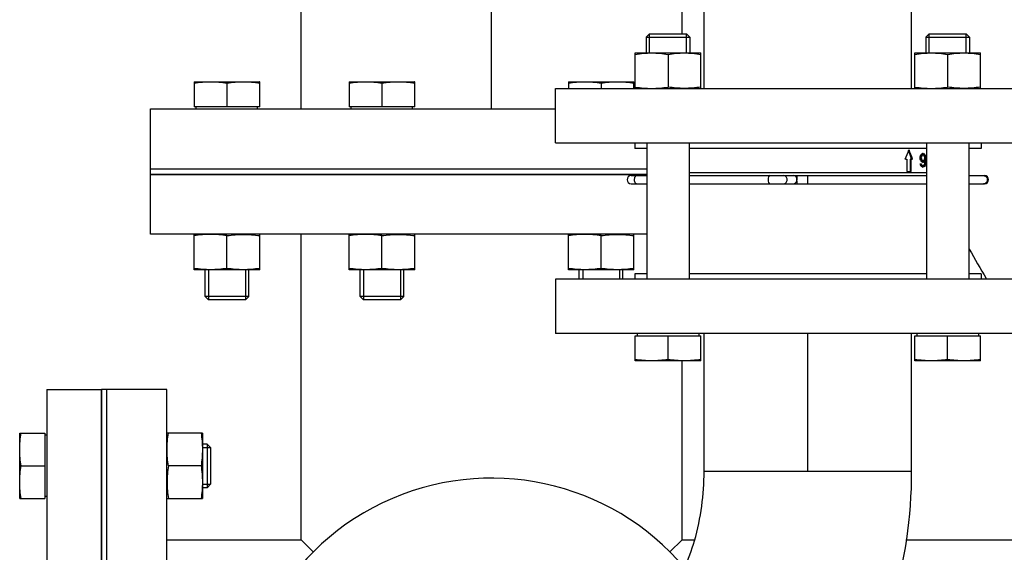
# Model space of a CAD drawing. Header units: millimetres. Extents: x 0 to 1189, y 0 to 841.
# Tile 62 of 173: x 453 to 467, y 543 to 551. Entities that reach past the tile are written whole.
import ezdxf

# ---------------------------------------------------------------- set-up
doc = ezdxf.new("R2010")
doc.units = ezdxf.units.MM
doc.header["$LTSCALE"] = 65.395
doc.linetypes.add('CENTER', pattern=[0.6, 0.375, -0.075, 0.075, -0.075])
for name, color, linetype in [('1907_153200_79_ABL121', 7, 'CONTINUOUS'), ('1907_153200_79_T1_PBL156', 7, 'CONTINUOUS'), ('1917_153701_09_PBL122', 7, 'CONTINUOUS'), ('32007_153200_01_ABL71', 7, 'CONTINUOUS'), ('32007_153200_01_T1_PBL88', 7, 'CONTINUOUS'), ('32007_153200_02_ABL123', 7, 'CONTINUOUS'), ('32007_153200_02_T4_PBL1873', 7, 'CONTINUOUS'), ('32007_153200_02_T5_PBL279', 7, 'CONTINUOUS'), ('32007_153200_02_T6_PBL155', 7, 'CONTINUOUS'), ('6M32E_GENSET_GRUNDRAHMEN_ABL66', 7, 'CONTINUOUS'), ('6M32E_GENSET_GRUNDRAHMEN_T1_PBL67', 7, 'CONTINUOUS'), ('6M32E_GENSET_VERROHRUNG_ABL14', 7, 'CONTINUOUS'), ('BOGEN-S-3D-45-76_1X2_9_PBL278', 7, 'CONTINUOUS'), ('BOGEN-S-3D-90-76_1X2_9_PBL280', 7, 'CONTINUOUS'), ('D931_1-M16X110_PBL34', 7, 'CONTINUOUS'), ('D931_1-M16X110_PBL98', 7, 'CONTINUOUS'), ('D931_1-M16X60_PBL31', 7, 'CONTINUOUS'), ('D931_1-M16X70_PBL128', 7, 'CONTINUOUS'), ('D931_1-M16X70_PBL32', 7, 'CONTINUOUS'), ('D931_1-M16X70_PBL33', 7, 'CONTINUOUS'), ('D934-M16_PBL129', 7, 'CONTINUOUS'), ('D934-M16_PBL139', 7, 'CONTINUOUS'), ('D934-M16_PBL166', 7, 'CONTINUOUS'), ('D934-M16_PBL39', 7, 'CONTINUOUS'), ('D934-M16_PBL81', 7, 'CONTINUOUS'), ('D934-M16_PBL92', 7, 'CONTINUOUS'), ('E1514-FF-DN125-PN16X2_PBL65', 7, 'CONTINUOUS'), ('E1514-FF-DN125-PN16X2_PBL70', 7, 'CONTINUOUS'), ('E1514-IBC_DN65PN40X2_PBL137', 7, 'CONTINUOUS'), ('E1514-IBC_DN65PN40X2_PBL138', 7, 'CONTINUOUS'), ('EN1092-1-01A-DN125-PN16_PBL72', 7, 'CONTINUOUS'), ('EN1092-1-01A-DN65_PN16-77_5_PBL124', 7, 'CONTINUOUS'), ('EN1092-1-01A-DN65_PN16-77_5_PBL125', 7, 'CONTINUOUS'), ('EN1092-1-01A-DN65_PN16-77_5_PBL1871', 7, 'CONTINUOUS'), ('EN1092-1-05A-DN125-PN16_PBL64', 7, 'CONTINUOUS'), ('GESTRA_RK_41_PN16_DN65_PBL161', 7, 'CONTINUOUS'), ('new_view_2_VBL0', 7, 'CONTINUOUS')]:
    doc.layers.add(name, color=color, linetype=linetype)

# ---------------------------------------------------------------- blocks, each defined once
blk = doc.blocks.new('D931_1-M16X60_PBL31', base_point=(454.418, 544.081))
at = {"layer": 'D931_1-M16X60_PBL31', "color": 7, "linetype": 'Continuous'}
for p, q in [((453.018, 543.602), (453.018, 544.561)), ((453.018, 544.561), (453.018, 544.561)), ((453.018, 544.561), (453.386, 544.561)), ((453.386, 544.561), (453.386, 543.601)), ((453.418, 544.531), (453.386, 544.531)), ((455.769, 544.401), (455.698, 544.401)), ((455.818, 544.352), (455.769, 544.401)), ((455.769, 544.401), (455.769, 543.761)), ((455.818, 544.352), (455.818, 543.81)), ((453.038, 544.081), (453.386, 544.081)), ((455.818, 543.81), (455.769, 543.761)), ((455.769, 543.761), (455.698, 543.761)), ((453.018, 543.601), (453.018, 543.602)), ((453.018, 543.601), (453.386, 543.601)), ((453.418, 543.631), (453.386, 543.631))]:
    blk.add_line(p, q, dxfattribs=at)
at = {"layer": 'D931_1-M16X60_PBL31', "color": 2, "linetype": 'Continuous'}
for p, q in [((455.698, 544.352), (455.818, 544.352)), ((455.698, 543.81), (455.818, 543.81))]:
    blk.add_line(p, q, dxfattribs=at)
at = {"layer": 'D931_1-M16X60_PBL31', "color": 7, "linetype": 'Continuous'}
for points in [[(453.038, 544.081), (453.026, 544.16), (453.011, 544.321), (453.026, 544.482), (453.038, 544.561)], [(453.038, 543.601), (453.026, 543.68), (453.011, 543.841), (453.026, 544.002), (453.038, 544.081)]]:
    blk.add_open_spline(points, degree=3, dxfattribs=at)
blk = doc.blocks.new('D931_1-M16X70_PBL32', base_point=(456.058, 548.121))
at = {"layer": 'D931_1-M16X70_PBL32', "color": 7, "linetype": 'Continuous'}
for p, q in [((455.578, 549.721), (455.578, 549.353)), ((455.578, 549.721), (456.537, 549.721)), ((455.578, 549.721), (455.578, 549.721)), ((456.058, 549.701), (456.058, 549.353)), ((456.538, 549.721), (456.537, 549.721)), ((456.538, 549.353), (456.538, 549.721)), ((456.538, 549.353), (455.578, 549.353)), ((455.608, 549.321), (455.608, 549.353)), ((456.508, 549.321), (456.508, 549.353)), ((455.738, 546.57), (455.738, 546.961)), ((456.378, 546.57), (456.378, 546.961)), ((455.787, 546.521), (455.738, 546.57)), ((456.378, 546.57), (455.738, 546.57)), ((456.329, 546.521), (456.378, 546.57)), ((456.329, 546.521), (455.787, 546.521))]:
    blk.add_line(p, q, dxfattribs=at)
at = {"layer": 'D931_1-M16X70_PBL32', "color": 2, "linetype": 'Continuous'}
for p, q in [((455.787, 546.961), (455.787, 546.521)), ((456.329, 546.961), (456.329, 546.521))]:
    blk.add_line(p, q, dxfattribs=at)
at = {"layer": 'D931_1-M16X70_PBL32', "color": 7, "linetype": 'Continuous'}
for points in [[(455.578, 549.701), (455.657, 549.713), (455.818, 549.728), (455.979, 549.713), (456.058, 549.701)], [(456.058, 549.701), (456.137, 549.713), (456.298, 549.728), (456.459, 549.713), (456.538, 549.701)]]:
    blk.add_open_spline(points, degree=3, dxfattribs=at)
blk = doc.blocks.new('D931_1-M16X70_PBL33', base_point=(458.331, 548.121))
at = {"layer": 'D931_1-M16X70_PBL33', "color": 7, "linetype": 'Continuous'}
for p, q in [((457.851, 549.721), (457.851, 549.353)), ((457.851, 549.721), (458.81, 549.721)), ((457.851, 549.721), (457.851, 549.721)), ((458.331, 549.701), (458.331, 549.353)), ((458.811, 549.721), (458.81, 549.721)), ((458.811, 549.353), (458.811, 549.721)), ((458.811, 549.353), (457.851, 549.353)), ((457.881, 549.321), (457.881, 549.353)), ((458.781, 549.321), (458.781, 549.353)), ((458.011, 546.57), (458.011, 546.961)), ((458.651, 546.57), (458.651, 546.961)), ((458.06, 546.521), (458.011, 546.57)), ((458.651, 546.57), (458.011, 546.57)), ((458.602, 546.521), (458.651, 546.57)), ((458.602, 546.521), (458.06, 546.521))]:
    blk.add_line(p, q, dxfattribs=at)
at = {"layer": 'D931_1-M16X70_PBL33', "color": 2, "linetype": 'Continuous'}
for p, q in [((458.06, 546.961), (458.06, 546.521)), ((458.602, 546.961), (458.602, 546.521))]:
    blk.add_line(p, q, dxfattribs=at)
at = {"layer": 'D931_1-M16X70_PBL33', "color": 7, "linetype": 'Continuous'}
for points in [[(457.851, 549.701), (457.93, 549.713), (458.091, 549.728), (458.252, 549.713), (458.331, 549.701)], [(458.331, 549.701), (458.41, 549.713), (458.571, 549.728), (458.732, 549.713), (458.811, 549.701)]]:
    blk.add_open_spline(points, degree=3, dxfattribs=at)
blk = doc.blocks.new('D931_1-M16X110_PBL34', base_point=(462.526, 548.023))
at = {"layer": 'D931_1-M16X110_PBL34', "color": 7, "linetype": 'Continuous'}
for p, q in [((462.255, 550.423), (462.206, 550.374)), ((462.206, 550.374), (462.206, 550.143)), ((462.206, 550.374), (462.846, 550.374)), ((462.255, 550.423), (462.797, 550.423)), ((462.797, 550.423), (462.846, 550.374)), ((462.846, 550.374), (462.846, 550.143)), ((462.214, 548.823), (462.214, 546.823)), ((462.838, 548.823), (462.838, 546.823)), ((462.046, 545.623), (462.046, 545.991)), ((462.046, 545.991), (463.006, 545.991)), ((462.076, 546.023), (462.076, 545.991)), ((462.526, 545.643), (462.526, 545.991)), ((462.976, 546.023), (462.976, 545.991)), ((463.006, 545.623), (463.006, 545.991)), ((463.006, 545.623), (462.046, 545.623))]:
    blk.add_line(p, q, dxfattribs=at)
at = {"layer": 'D931_1-M16X110_PBL34', "color": 2, "linetype": 'Continuous'}
for p, q in [((462.255, 550.143), (462.255, 550.423)), ((462.797, 550.143), (462.797, 550.423))]:
    blk.add_line(p, q, dxfattribs=at)
at = {"layer": 'D931_1-M16X110_PBL34', "color": 7, "linetype": 'Continuous'}
for points in [[(462.286, 545.623), (462.206, 545.623), (462.126, 545.631), (462.046, 545.643)], [(462.526, 545.643), (462.447, 545.631), (462.367, 545.623), (462.286, 545.623)], [(462.766, 545.623), (462.686, 545.623), (462.606, 545.631), (462.526, 545.643)], [(463.006, 545.643), (462.927, 545.631), (462.847, 545.623), (462.766, 545.623)]]:
    blk.add_open_spline(points, degree=3, dxfattribs=at)
blk = doc.blocks.new('D934-M16_PBL39', base_point=(455.438, 544.081))
at = {"layer": 'D934-M16_PBL39', "color": 7, "linetype": 'Continuous'}
for p, q in [((455.698, 544.561), (455.178, 544.561)), ((455.698, 544.561), (455.698, 544.561)), ((455.698, 544.561), (455.698, 543.602)), ((455.678, 544.081), (455.198, 544.081)), ((455.178, 543.601), (455.698, 543.601)), ((455.698, 543.601), (455.698, 543.602))]:
    blk.add_line(p, q, dxfattribs=at)
for points in [[(455.198, 544.081), (455.186, 544.16), (455.171, 544.321), (455.186, 544.482), (455.198, 544.561)], [(455.678, 544.561), (455.69, 544.482), (455.706, 544.321), (455.69, 544.16), (455.678, 544.081)], [(455.198, 544.081), (455.186, 544.002), (455.171, 543.841), (455.186, 543.68), (455.198, 543.601)], [(455.678, 544.081), (455.69, 544.002), (455.706, 543.841), (455.69, 543.68), (455.678, 543.601)]]:
    blk.add_open_spline(points, degree=3, dxfattribs=at)
blk = doc.blocks.new('EN1092-1-05A-DN125-PN16_PBL64', base_point=(453.818, 540.201))
at = {"layer": 'EN1092-1-05A-DN125-PN16_PBL64', "color": 7, "linetype": 'Continuous'}
for p, q in [((453.418, 545.201), (453.418, 535.201)), ((453.418, 545.201), (454.218, 545.201)), ((454.218, 545.201), (454.218, 535.201)), ((453.418, 535.201), (454.218, 535.201))]:
    blk.add_line(p, q, dxfattribs=at)
blk = doc.blocks.new('E1514-FF-DN125-PN16X2_PBL65', base_point=(454.258, 540.201))
at = {"layer": 'E1514-FF-DN125-PN16X2_PBL65', "color": 7, "linetype": 'Continuous'}
for p, q in [((454.218, 535.201), (454.218, 545.201)), ((454.298, 545.201), (454.218, 545.201)), ((454.298, 535.201), (454.298, 545.201)), ((454.298, 535.201), (454.218, 535.201))]:
    blk.add_line(p, q, dxfattribs=at)
blk = doc.blocks.new('E1514-FF-DN125-PN16X2_PBL70', base_point=(458.576, 548.401))
at = {"layer": 'E1514-FF-DN125-PN16X2_PBL70', "color": 7, "linetype": 'Continuous'}
for p, q in [((454.938, 548.361), (454.938, 548.441)), ((454.938, 548.441), (462.214, 548.441)), ((454.938, 548.361), (462.214, 548.361))]:
    blk.add_line(p, q, dxfattribs=at)
blk = doc.blocks.new('EN1092-1-01A-DN125-PN16_PBL72', base_point=(458.576, 548.881))
at = {"layer": 'EN1092-1-01A-DN125-PN16_PBL72', "color": 7, "linetype": 'Continuous'}
for p, q in [((454.938, 548.441), (454.938, 549.321)), ((454.938, 549.321), (460.877, 549.321)), ((454.938, 548.441), (462.214, 548.441))]:
    blk.add_line(p, q, dxfattribs=at)
blk = doc.blocks.new('32007_153200_01_T1_PBL88', base_point=(459.938, 563.881))
at = {"layer": '32007_153200_01_T1_PBL88', "color": 7, "linetype": 'Continuous'}
for p, q in [((457.144, 549.321), (457.144, 557.561)), ((462.732, 550.423), (462.732, 550.841))]:
    blk.add_line(p, q, dxfattribs=at)
at = {"layer": '32007_153200_01_T1_PBL88', "color": 2, "linetype": 'CENTER'}
blk.add_line((459.938, 549.321), (459.938, 557.561), dxfattribs=at)
blk = doc.blocks.new('32007_153200_01_ABL71', base_point=(459.158, 563.941))
at = {"layer": '32007_153200_01_T1_PBL88'}
blk.add_blockref('32007_153200_01_T1_PBL88', (459.938, 563.881), dxfattribs=at)
at = {"layer": 'EN1092-1-01A-DN125-PN16_PBL72'}
blk.add_blockref('EN1092-1-01A-DN125-PN16_PBL72', (458.576, 548.881), dxfattribs=at)
blk = doc.blocks.new('D934-M16_PBL81', base_point=(456.058, 547.221))
at = {"layer": 'D934-M16_PBL81', "color": 7, "linetype": 'Continuous'}
for p, q in [((455.578, 546.961), (455.578, 547.481)), ((456.058, 546.981), (456.058, 547.461)), ((456.538, 546.961), (456.538, 547.481)), ((455.578, 546.961), (455.578, 546.961)), ((456.537, 546.961), (455.578, 546.961)), ((456.538, 546.961), (456.537, 546.961))]:
    blk.add_line(p, q, dxfattribs=at)
for points in [[(456.058, 547.461), (455.979, 547.473), (455.818, 547.488), (455.657, 547.473), (455.578, 547.461)], [(456.058, 547.461), (456.137, 547.473), (456.298, 547.488), (456.459, 547.473), (456.538, 547.461)], [(456.058, 546.981), (455.979, 546.968), (455.818, 546.953), (455.657, 546.968), (455.578, 546.981)], [(456.538, 546.981), (456.459, 546.968), (456.298, 546.953), (456.137, 546.968), (456.058, 546.981)]]:
    blk.add_open_spline(points, degree=3, dxfattribs=at)
blk = doc.blocks.new('D934-M16_PBL92', base_point=(458.331, 547.221))
at = {"layer": 'D934-M16_PBL92', "color": 7, "linetype": 'Continuous'}
for p, q in [((457.851, 546.961), (457.851, 547.481)), ((458.331, 546.981), (458.331, 547.461)), ((458.811, 546.961), (458.811, 547.481)), ((457.851, 546.961), (457.851, 546.961)), ((458.81, 546.961), (457.851, 546.961)), ((458.811, 546.961), (458.81, 546.961))]:
    blk.add_line(p, q, dxfattribs=at)
for points in [[(458.331, 547.461), (458.252, 547.473), (458.091, 547.488), (457.93, 547.473), (457.851, 547.461)], [(458.331, 547.461), (458.41, 547.473), (458.571, 547.488), (458.732, 547.473), (458.811, 547.461)], [(458.331, 546.981), (458.252, 546.968), (458.091, 546.953), (457.93, 546.968), (457.851, 546.981)], [(458.811, 546.981), (458.732, 546.968), (458.571, 546.953), (458.41, 546.968), (458.331, 546.981)]]:
    blk.add_open_spline(points, degree=3, dxfattribs=at)
blk = doc.blocks.new('D931_1-M16X110_PBL98', base_point=(466.627, 548.023))
at = {"layer": 'D931_1-M16X110_PBL98', "color": 7, "linetype": 'Continuous'}
for p, q in [((466.357, 550.423), (466.307, 550.374)), ((466.307, 550.374), (466.307, 550.143)), ((466.307, 550.374), (466.947, 550.374)), ((466.357, 550.423), (466.898, 550.423)), ((466.898, 550.423), (466.947, 550.374)), ((466.947, 550.374), (466.947, 550.143)), ((466.315, 548.823), (466.315, 546.823)), ((466.939, 548.823), (466.939, 546.823)), ((466.147, 545.623), (466.147, 545.991)), ((466.147, 545.991), (467.107, 545.991)), ((466.177, 546.023), (466.177, 545.991)), ((466.627, 545.643), (466.627, 545.991)), ((467.077, 546.023), (467.077, 545.991)), ((467.107, 545.623), (467.107, 545.991)), ((467.107, 545.623), (466.147, 545.623))]:
    blk.add_line(p, q, dxfattribs=at)
at = {"layer": 'D931_1-M16X110_PBL98', "color": 2, "linetype": 'Continuous'}
for p, q in [((466.357, 550.143), (466.357, 550.423)), ((466.898, 550.143), (466.898, 550.423))]:
    blk.add_line(p, q, dxfattribs=at)
at = {"layer": 'D931_1-M16X110_PBL98', "color": 7, "linetype": 'Continuous'}
for points in [[(466.387, 545.623), (466.307, 545.623), (466.227, 545.631), (466.147, 545.643)], [(466.627, 545.643), (466.548, 545.631), (466.468, 545.623), (466.387, 545.623)], [(466.867, 545.623), (466.787, 545.623), (466.707, 545.631), (466.627, 545.643)], [(467.107, 545.643), (467.028, 545.631), (466.948, 545.623), (466.867, 545.623)]]:
    blk.add_open_spline(points, degree=3, dxfattribs=at)
blk = doc.blocks.new('1917_153701_09_PBL122', base_point=(464.577, 554.423))
at = {"layer": '1917_153701_09_PBL122', "color": 7, "linetype": 'Continuous'}
for p, q in [((460.877, 554.823), (460.877, 554.023)), ((460.877, 554.823), (468.277, 554.823)), ((468.277, 554.823), (468.277, 554.023)), ((460.877, 554.023), (468.277, 554.023))]:
    blk.add_line(p, q, dxfattribs=at)
blk = doc.blocks.new('EN1092-1-01A-DN65_PN16-77_5_PBL125', base_point=(464.577, 549.223))
at = {"layer": 'EN1092-1-01A-DN65_PN16-77_5_PBL125', "color": 7, "linetype": 'Continuous'}
for p, q in [((460.877, 548.823), (460.877, 549.623)), ((460.877, 549.623), (468.277, 549.623)), ((468.277, 548.823), (468.277, 549.623)), ((460.877, 548.823), (468.277, 548.823))]:
    blk.add_line(p, q, dxfattribs=at)
blk = doc.blocks.new('1907_153200_79_T1_PBL156', base_point=(464.577, 551.823))
at = {"layer": '1907_153200_79_T1_PBL156', "color": 7, "linetype": 'Continuous'}
for p, q in [((463.055, 552.841), (463.055, 554.023)), ((466.099, 552.841), (466.099, 554.023)), ((463.055, 549.623), (463.055, 550.841)), ((466.099, 549.623), (466.099, 550.841))]:
    blk.add_line(p, q, dxfattribs=at)
blk = doc.blocks.new('1907_153200_79_ABL121', base_point=(464.577, 551.823))
at = {"layer": '1907_153200_79_T1_PBL156'}
blk.add_blockref('1907_153200_79_T1_PBL156', (464.577, 551.823), dxfattribs=at)
at = {"layer": '1917_153701_09_PBL122'}
blk.add_blockref('1917_153701_09_PBL122', (464.577, 554.423), dxfattribs=at)
at = {"layer": 'EN1092-1-01A-DN65_PN16-77_5_PBL125'}
blk.add_blockref('EN1092-1-01A-DN65_PN16-77_5_PBL125', (464.577, 549.223), dxfattribs=at)
blk = doc.blocks.new('EN1092-1-01A-DN65_PN16-77_5_PBL124', base_point=(464.577, 546.423))
at = {"layer": 'EN1092-1-01A-DN65_PN16-77_5_PBL124', "color": 7, "linetype": 'Continuous'}
for p, q in [((460.877, 546.823), (460.877, 546.023)), ((468.277, 546.823), (460.877, 546.823)), ((468.277, 546.823), (468.277, 546.023)), ((468.277, 546.023), (460.877, 546.023))]:
    blk.add_line(p, q, dxfattribs=at)
blk = doc.blocks.new('32007_153200_02_T6_PBL155', base_point=(464.577, 545.012))
at = {"layer": '32007_153200_02_T6_PBL155', "color": 7, "linetype": 'Continuous'}
for p, q in [((463.055, 544.001), (463.055, 546.023)), ((466.099, 544.001), (466.099, 546.023)), ((463.055, 544.001), (466.099, 544.001))]:
    blk.add_line(p, q, dxfattribs=at)
at = {"layer": '32007_153200_02_T6_PBL155', "color": 2, "linetype": 'CENTER'}
blk.add_line((464.577, 544.001), (464.577, 546.023), dxfattribs=at)
blk = doc.blocks.new('BOGEN-S-3D-45-76_1X2_9_PBL278', base_point=(460.699, 540.201))
at = {"layer": 'BOGEN-S-3D-45-76_1X2_9_PBL278', "color": 7, "linetype": 'Continuous'}
for p, q in [((459.938, 541.723), (461.051, 541.723)), ((459.938, 538.679), (461.051, 538.679))]:
    blk.add_line(p, q, dxfattribs=at)
for centre, radius, start, end in [((459.938, 540.201), 1.522, 90, 270), ((461.691, 540.32), 1.698, 152.1736, 158.9494), ((461.86, 540.255), 1.879, 158.9371, 165.2697), ((462.001, 540.217), 2.024, 165.2578, 171.2834), ((462.094, 540.203), 2.118, 171.272, 177.1178), ((462.126, 540.201), 2.151, 177.1067, 182.8933), ((462.094, 540.199), 2.118, 182.8822, 188.728), ((462.001, 540.184), 2.024, 188.7166, 194.7422), ((461.86, 540.147), 1.879, 194.7303, 201.0629), ((461.691, 540.081), 1.698, 201.0506, 207.8264)]:
    blk.add_arc(centre, radius, start, end, dxfattribs=at)
for points in [[(460.822, 541.688), (460.772, 541.672), (460.722, 541.652), (460.675, 541.627)], [(461.051, 541.723), (460.974, 541.723), (460.896, 541.711), (460.822, 541.688)], [(460.535, 541.537), (460.489, 541.501), (460.446, 541.461), (460.406, 541.419)], [(460.675, 541.627), (460.626, 541.601), (460.579, 541.57), (460.535, 541.537)], [(460.406, 541.419), (460.364, 541.375), (460.326, 541.327), (460.29, 541.277)], [(460.29, 541.277), (460.253, 541.225), (460.22, 541.17), (460.19, 541.113)], [(460.19, 539.289), (460.22, 539.232), (460.253, 539.177), (460.29, 539.125)], [(460.29, 539.125), (460.326, 539.075), (460.364, 539.027), (460.406, 538.982)], [(460.406, 538.982), (460.446, 538.94), (460.489, 538.9), (460.535, 538.865)], [(460.535, 538.865), (460.579, 538.831), (460.626, 538.801), (460.675, 538.775)], [(460.675, 538.775), (460.722, 538.75), (460.772, 538.729), (460.822, 538.714)], [(460.822, 538.714), (460.896, 538.691), (460.974, 538.679), (461.051, 538.679)]]:
    blk.add_open_spline(points, degree=3, dxfattribs=at)
blk = doc.blocks.new('32007_153200_02_T5_PBL279', base_point=(460.932, 540.201))
at = {"layer": '32007_153200_02_T5_PBL279', "color": 7, "linetype": 'Continuous'}
for p, q in [((461.051, 541.723), (461.89, 541.723)), ((461.051, 538.679), (461.89, 538.679))]:
    blk.add_line(p, q, dxfattribs=at)
for centre, radius, start, end in [((462.167, 540.549), 1.268, 136.0974, 142.7303), ((462.491, 540.339), 1.655, 151.446, 156.662), ((462.811, 540.224), 1.995, 164.9072, 168.7597), ((462.931, 540.202), 2.117, 168.8139, 180.0393), ((462.931, 540.199), 2.117, 179.9607, 191.1861), ((462.811, 540.177), 1.995, 191.2403, 195.0928), ((462.491, 540.063), 1.655, 203.338, 208.554), ((462.167, 539.853), 1.268, 217.2697, 223.9026)]:
    blk.add_arc(centre, radius, start, end, dxfattribs=at)
for points, knots in [([(461.051, 541.723), (460.909, 541.723), (460.602, 541.63), (460.252, 541.275), (460.026, 540.777), (459.975, 540.397), (459.975, 540.201)], [0, 0, 0, 0, 0.209467, 0.444656, 0.712031, 1, 1, 1, 1]), ([(459.975, 540.201), (459.975, 540.005), (460.026, 539.624), (460.252, 539.126), (460.602, 538.771), (460.909, 538.679), (461.051, 538.679)], [0, 0, 0, 0, 0.287969, 0.555344, 0.790533, 1, 1, 1, 1])]:
    blk.add_open_spline(points, degree=3, knots=knots, dxfattribs=at)
for points in [[(461.678, 541.693), (461.622, 541.677), (461.568, 541.655), (461.516, 541.628)], [(461.89, 541.723), (461.819, 541.723), (461.747, 541.712), (461.678, 541.693)], [(461.4, 541.556), (461.347, 541.518), (461.298, 541.475), (461.254, 541.428)], [(461.516, 541.628), (461.476, 541.607), (461.437, 541.583), (461.4, 541.556)], [(461.158, 541.317), (461.113, 541.258), (461.073, 541.195), (461.037, 541.13)], [(460.972, 540.995), (460.936, 540.913), (460.907, 540.829), (460.884, 540.744)], [(460.884, 539.658), (460.907, 539.572), (460.936, 539.488), (460.972, 539.407)], [(461.037, 539.272), (461.073, 539.206), (461.113, 539.144), (461.158, 539.085)], [(461.254, 538.973), (461.298, 538.927), (461.347, 538.884), (461.4, 538.846)], [(461.4, 538.846), (461.437, 538.819), (461.476, 538.795), (461.516, 538.773)], [(461.516, 538.773), (461.568, 538.746), (461.622, 538.724), (461.678, 538.708)], [(461.678, 538.708), (461.747, 538.689), (461.819, 538.679), (461.89, 538.679)]]:
    blk.add_open_spline(points, degree=3, dxfattribs=at)
blk = doc.blocks.new('BOGEN-S-3D-90-76_1X2_9_PBL280', base_point=(463.456, 541.34))
at = {"layer": 'BOGEN-S-3D-90-76_1X2_9_PBL280', "color": 7, "linetype": 'Continuous'}
blk.add_line((463.055, 544.001), (466.099, 544.001), dxfattribs=at)
for points, knots in [([(461.89, 538.679), (462.184, 538.679), (462.776, 538.756), (463.61, 539.092), (464.351, 539.62), (465.194, 540.546), (465.912, 542.024), (466.099, 543.335), (466.099, 544.001)], [0, 0, 0, 0, 0.117639, 0.235998, 0.356003, 0.478691, 0.733646, 1, 1, 1, 1]), ([(461.89, 541.723), (461.979, 541.723), (462.146, 541.786), (462.364, 541.959), (462.673, 542.33), (462.972, 543.023), (463.055, 543.658), (463.055, 544.001)], [0, 0, 0, 0, 0.098097, 0.185575, 0.305491, 0.623657, 1, 1, 1, 1]), ([(461.89, 541.723), (461.747, 541.723), (461.441, 541.63), (461.09, 541.275), (460.865, 540.777), (460.814, 540.397), (460.814, 540.201)], [0, 0, 0, 0, 0.209467, 0.444656, 0.71203, 1, 1, 1, 1]), ([(460.814, 540.201), (460.814, 540.005), (460.865, 539.624), (461.09, 539.126), (461.441, 538.771), (461.747, 538.679), (461.89, 538.679)], [0, 0, 0, 0, 0.28797, 0.555344, 0.790533, 1, 1, 1, 1])]:
    blk.add_open_spline(points, degree=3, knots=knots, dxfattribs=at)
blk = doc.blocks.new('EN1092-1-01A-DN65_PN16-77_5_PBL1871', base_point=(459.938, 540.201))
at = {"layer": 'EN1092-1-01A-DN65_PN16-77_5_PBL1871', "color": 7, "linetype": 'Continuous'}
for radius, start, end in [(3.7, 40.1051, 342.054), (1.55, 82.6521, 281.049)]:
    blk.add_arc((459.938, 540.201), radius, start, end, dxfattribs=at)
blk = doc.blocks.new('32007_153200_02_T4_PBL1873', base_point=(459.179, 540.199))
at = {"layer": '32007_153200_02_T4_PBL1873', "color": 7, "linetype": 'Continuous'}
for start, end in [(94.0699, 102.2937), (110.4336, 118.6573), (126.7972, 135.021), (143.1609, 151.3846), (159.5245, 167.7482), (175.8778, 184.1222), (192.2518, 200.4755), (208.6154, 216.8391), (224.979, 233.2028), (241.3427, 249.5664), (257.7063, 265.9301)]:
    blk.add_arc((459.938, 540.201), 1.522, start, end, dxfattribs=at)
blk = doc.blocks.new('32007_153200_02_ABL123', base_point=(462.258, 541.662))
at = {"layer": '32007_153200_02_T4_PBL1873'}
blk.add_blockref('32007_153200_02_T4_PBL1873', (459.179, 540.199), dxfattribs=at)
at = {"layer": '32007_153200_02_T5_PBL279'}
blk.add_blockref('32007_153200_02_T5_PBL279', (460.932, 540.201), dxfattribs=at)
at = {"layer": '32007_153200_02_T6_PBL155'}
blk.add_blockref('32007_153200_02_T6_PBL155', (464.577, 545.012), dxfattribs=at)
at = {"layer": 'BOGEN-S-3D-45-76_1X2_9_PBL278'}
blk.add_blockref('BOGEN-S-3D-45-76_1X2_9_PBL278', (460.699, 540.201), dxfattribs=at)
at = {"layer": 'BOGEN-S-3D-90-76_1X2_9_PBL280'}
blk.add_blockref('BOGEN-S-3D-90-76_1X2_9_PBL280', (463.456, 541.34), dxfattribs=at)
at = {"layer": 'EN1092-1-01A-DN65_PN16-77_5_PBL124'}
blk.add_blockref('EN1092-1-01A-DN65_PN16-77_5_PBL124', (464.577, 546.423), dxfattribs=at)
at = {"layer": 'EN1092-1-01A-DN65_PN16-77_5_PBL1871'}
blk.add_blockref('EN1092-1-01A-DN65_PN16-77_5_PBL1871', (459.938, 540.201), dxfattribs=at)
blk = doc.blocks.new('D931_1-M16X70_PBL128', base_point=(461.545, 548.272))
at = {"layer": 'D931_1-M16X70_PBL128', "color": 7, "linetype": 'Continuous'}
for p, q in [((461.065, 549.721), (461.065, 549.623)), ((461.065, 549.721), (461.066, 549.721)), ((461.066, 549.721), (462.025, 549.721)), ((461.545, 549.701), (461.545, 549.623)), ((462.025, 549.623), (462.025, 549.721)), ((462.025, 549.721), (462.025, 549.721)), ((461.225, 546.823), (461.225, 546.961)), ((461.865, 546.823), (461.865, 546.961))]:
    blk.add_line(p, q, dxfattribs=at)
at = {"layer": 'D931_1-M16X70_PBL128', "color": 2, "linetype": 'Continuous'}
for p, q in [((461.275, 546.961), (461.275, 546.823)), ((461.816, 546.961), (461.816, 546.823))]:
    blk.add_line(p, q, dxfattribs=at)
at = {"layer": 'D931_1-M16X70_PBL128', "color": 7, "linetype": 'Continuous'}
for points in [[(461.065, 549.701), (461.145, 549.713), (461.305, 549.728), (461.466, 549.713), (461.545, 549.701)], [(461.545, 549.701), (461.625, 549.713), (461.785, 549.728), (461.946, 549.713), (462.025, 549.701)]]:
    blk.add_open_spline(points, degree=3, dxfattribs=at)
blk = doc.blocks.new('D934-M16_PBL129', base_point=(461.545, 547.221))
at = {"layer": 'D934-M16_PBL129', "color": 7, "linetype": 'Continuous'}
for p, q in [((461.065, 546.961), (461.065, 547.481)), ((461.545, 546.981), (461.545, 547.461)), ((462.025, 546.961), (462.025, 547.481)), ((461.065, 546.961), (461.066, 546.961)), ((462.025, 546.961), (461.066, 546.961)), ((462.025, 546.961), (462.025, 546.961))]:
    blk.add_line(p, q, dxfattribs=at)
for points in [[(461.545, 547.461), (461.466, 547.473), (461.305, 547.488), (461.145, 547.473), (461.065, 547.461)], [(461.545, 547.461), (461.625, 547.473), (461.785, 547.488), (461.946, 547.473), (462.025, 547.461)], [(461.545, 546.981), (461.466, 546.968), (461.305, 546.953), (461.145, 546.968), (461.065, 546.981)], [(462.025, 546.981), (461.946, 546.968), (461.785, 546.953), (461.625, 546.968), (461.545, 546.981)]]:
    blk.add_open_spline(points, degree=3, dxfattribs=at)
blk = doc.blocks.new('E1514-IBC_DN65PN40X2_PBL137', base_point=(464.577, 548.783))
at = {"layer": 'E1514-IBC_DN65PN40X2_PBL137', "color": 7, "linetype": 'Continuous'}
for p, q in [((462.037, 548.823), (462.037, 548.743)), ((462.214, 548.743), (462.037, 548.743)), ((466.315, 548.743), (462.838, 548.743)), ((467.117, 548.743), (466.939, 548.743)), ((467.117, 548.823), (467.117, 548.743))]:
    blk.add_line(p, q, dxfattribs=at)
blk = doc.blocks.new('E1514-IBC_DN65PN40X2_PBL138', base_point=(464.577, 546.863))
at = {"layer": 'E1514-IBC_DN65PN40X2_PBL138', "color": 7, "linetype": 'Continuous'}
for p, q in [((462.037, 546.903), (462.037, 546.823)), ((462.214, 546.903), (462.037, 546.903)), ((466.315, 546.903), (462.838, 546.903)), ((467.117, 546.903), (466.939, 546.903)), ((467.117, 546.903), (467.117, 546.823))]:
    blk.add_line(p, q, dxfattribs=at)
blk = doc.blocks.new('D934-M16_PBL139', base_point=(462.526, 549.883))
at = {"layer": 'D934-M16_PBL139', "color": 7, "linetype": 'Continuous'}
for p, q in [((462.046, 549.624), (462.046, 550.143)), ((462.046, 550.143), (462.047, 550.143)), ((462.047, 550.143), (463.006, 550.143)), ((462.526, 550.123), (462.526, 549.643)), ((463.006, 549.624), (463.006, 550.143)), ((463.006, 550.143), (463.006, 550.143))]:
    blk.add_line(p, q, dxfattribs=at)
for points in [[(462.046, 550.123), (462.126, 550.136), (462.286, 550.151), (462.447, 550.136), (462.526, 550.123)], [(462.526, 550.123), (462.606, 550.136), (462.766, 550.151), (462.927, 550.136), (463.006, 550.123)], [(462.046, 549.643), (462.126, 549.631), (462.286, 549.616), (462.447, 549.631), (462.526, 549.643)], [(463.006, 549.643), (462.927, 549.631), (462.766, 549.616), (462.606, 549.631), (462.526, 549.643)]]:
    blk.add_open_spline(points, degree=3, dxfattribs=at)
blk = doc.blocks.new('GESTRA_RK_41_PN16_DN65_PBL161', base_point=(464.597, 548.473))
at = {"layer": 'GESTRA_RK_41_PN16_DN65_PBL161', "color": 7, "linetype": 'Continuous'}
for p, q in [((466.007, 548.583), (466.03, 548.583)), ((466.03, 548.583), (466.03, 548.403)), ((466.078, 548.583), (466.078, 548.403)), ((466.078, 548.583), (466.113, 548.583)), ((466.091, 548.403), (466.091, 548.583)), ((466.1, 548.583), (466.099, 548.586)), ((466.222, 548.602), (466.223, 548.607)), ((466.266, 548.65), (466.251, 548.65)), ((466.265, 548.664), (466.263, 548.666)), ((466.248, 548.497), (466.234, 548.497)), ((466.265, 548.486), (466.25, 548.486)), ((466.267, 548.559), (466.252, 548.559)), ((466.276, 548.563), (466.279, 548.566)), ((466.296, 548.564), (466.281, 548.564)), ((464.365, 548.343), (465.346, 548.343)), ((466.03, 548.403), (466.091, 548.403))]:
    blk.add_line(p, q, dxfattribs=at)
at = {"layer": 'GESTRA_RK_41_PN16_DN65_PBL161', "color": 9, "linetype": 'Continuous'}
for p, q in [((466.24, 548.603), (466.225, 548.603)), ((466.312, 548.573), (466.297, 548.573)), ((466.298, 548.489), (466.283, 548.489)), ((466.315, 548.383), (462.838, 548.383)), ((464.417, 548.343), (464.417, 548.283)), ((464.417, 548.267), (464.417, 548.283)), ((464.577, 548.223), (464.577, 548.343)), ((464.417, 548.267), (464.417, 548.223))]:
    blk.add_line(p, q, dxfattribs=at)
at = {"layer": 'GESTRA_RK_41_PN16_DN65_PBL161', "color": 6, "linetype": 'Continuous'}
for p, q in [((461.987, 548.343), (462.214, 548.343)), ((462.838, 548.343), (464.365, 548.343)), ((465.346, 548.343), (466.315, 548.343)), ((466.939, 548.343), (467.167, 548.343)), ((461.987, 548.223), (462.214, 548.223)), ((462.838, 548.223), (466.315, 548.223)), ((466.939, 548.223), (467.167, 548.223))]:
    blk.add_line(p, q, dxfattribs=at)
at = {"layer": 'GESTRA_RK_41_PN16_DN65_PBL161', "color": 7, "linetype": 'Continuous'}
for centre, radius, start, end in [((449.336, 555.113), 17.903, 338.6094, 339.0898), ((450.086, 542.62), 17.101, 20.4089, 20.9102), ((449.975, 542.636), 17.187, 20.2563, 20.6836), ((466.269, 548.603), 0.0438, 180.0053, 181.5614), ((466.134, 548.573), 0.162, 10.2418, 12.1293), ((466.133, 548.573), 0.164, 7.9603, 10.2421), ((466.133, 548.573), 0.163, 0.0249, 7.9769), ((465.849, 548.573), 0.448, 358.8016, 0.0139), ((465.55, 554.309), 5.832, 276.6433, 276.8103), ((466.297, 548.528), 0.0733, 206.0307, 206.8692), ((466.242, 548.57), 0.0339, 294.3039, 295.3135), ((466.25, 548.498), 0.0321, 280.9154, 293.6566), ((466.23, 548.591), 0.0584, 305.4197, 319.9261), ((466.224, 548.521), 0.0669, 331.8153, 333.3383), ((466.215, 548.525), 0.0764, 333.406, 337.8025)]:
    blk.add_arc(centre, radius, start, end, dxfattribs=at)
at = {"layer": 'GESTRA_RK_41_PN16_DN65_PBL161', "color": 6, "linetype": 'Continuous'}
for centre, start, end in [((461.986, 548.283), 90, 270), ((467.167, 548.283), 270, 90)]:
    blk.add_arc(centre, 0.06, start, end, dxfattribs=at)
at = {"layer": 'GESTRA_RK_41_PN16_DN65_PBL161', "color": 9, "linetype": 'Continuous'}
blk.add_arc((464.348, 548.283), 0.0689, 346.7917, 0.0068, dxfattribs=at)
at = {"layer": 'GESTRA_RK_41_PN16_DN65_PBL161', "color": 7, "linetype": 'Continuous'}
for points, knots in [([(466.263, 548.537), (466.252, 548.537), (466.232, 548.563), (466.222, 548.587), (466.222, 548.602)], [0, 0, 0, 0, 0.430335, 1, 1, 1, 1]), ([(466.225, 548.603), (466.225, 548.614), (466.231, 548.631), (466.244, 548.65), (466.251, 548.65)], [0, 0, 0, 0, 0.589539, 1, 1, 1, 1]), ([(466.252, 548.559), (466.244, 548.559), (466.231, 548.576), (466.226, 548.592), (466.225, 548.602)], [0, 0, 0, 0, 0.418525, 1, 1, 1, 1]), ([(466.266, 548.65), (466.258, 548.65), (466.245, 548.631), (466.24, 548.614), (466.24, 548.603)], [0, 0, 0, 0, 0.411466, 1, 1, 1, 1]), ([(466.24, 548.603), (466.24, 548.593), (466.245, 548.576), (466.259, 548.559), (466.267, 548.559)], [0, 0, 0, 0, 0.579142, 1, 1, 1, 1]), ([(466.244, 548.657), (466.246, 548.659), (466.252, 548.665), (466.26, 548.67), (466.266, 548.67)], [0, 0, 0, 0, 0.311137, 1, 1, 1, 1]), ([(466.263, 548.666), (466.262, 548.666), (466.261, 548.667), (466.259, 548.668), (466.258, 548.668)], [0, 0, 0, 0, 0.512997, 1, 1, 1, 1]), ([(466.266, 548.67), (466.28, 548.67), (466.306, 548.631), (466.312, 548.596), (466.312, 548.573)], [0, 0, 0, 0, 0.379308, 1, 1, 1, 1]), ([(466.293, 548.602), (466.293, 548.613), (466.287, 548.63), (466.274, 548.65), (466.266, 548.65)], [0, 0, 0, 0, 0.575618, 1, 1, 1, 1]), ([(466.312, 548.573), (466.312, 548.564), (466.311, 548.536), (466.307, 548.506), (466.298, 548.489)], [0, 0, 0, 0, 0.314616, 1, 1, 1, 1]), ([(466.242, 548.518), (466.242, 548.516), (466.243, 548.508), (466.245, 548.501), (466.248, 548.497)], [0, 0, 0, 0, 0.309692, 1, 1, 1, 1]), ([(466.257, 548.539), (466.258, 548.54), (466.26, 548.541), (466.262, 548.543), (466.263, 548.543)], [0, 0, 0, 0, 0.482781, 1, 1, 1, 1]), ([(466.296, 548.564), (466.291, 548.553), (466.28, 548.542), (466.266, 548.537), (466.263, 548.537)], [0, 0, 0, 0, 0.800028, 1, 1, 1, 1]), ([(466.298, 548.489), (466.296, 548.485), (466.288, 548.474), (466.274, 548.466), (466.264, 548.466)], [0, 0, 0, 0, 0.286976, 1, 1, 1, 1]), ([(466.265, 548.486), (466.267, 548.486), (466.27, 548.487), (466.273, 548.488), (466.275, 548.489)], [0, 0, 0, 0, 0.500006, 1, 1, 1, 1]), ([(466.267, 548.559), (466.268, 548.559), (466.272, 548.56), (466.274, 548.562), (466.276, 548.563)], [0, 0, 0, 0, 0.451515, 1, 1, 1, 1]), ([(466.275, 548.489), (466.276, 548.49), (466.277, 548.491), (466.278, 548.492), (466.279, 548.493)], [0, 0, 0, 0, 0.48632, 1, 1, 1, 1]), ([(466.279, 548.493), (466.286, 548.5), (466.292, 548.525), (466.296, 548.549), (466.296, 548.564)], [0, 0, 0, 0, 0.402552, 1, 1, 1, 1]), ([(466.286, 548.496), (466.288, 548.5), (466.295, 548.522), (466.296, 548.545), (466.297, 548.564)], [0, 0, 0, 0, 0.202137, 1, 1, 1, 1])]:
    blk.add_open_spline(points, degree=3, knots=knots, dxfattribs=at)
for points in [[(466.223, 548.607), (466.224, 548.625), (466.232, 548.643), (466.244, 548.657)], [(466.274, 548.654), (466.271, 548.658), (466.268, 548.661), (466.265, 548.664)], [(466.291, 548.618), (466.287, 548.631), (466.282, 548.643), (466.274, 548.654)], [(466.279, 548.566), (466.287, 548.575), (466.293, 548.589), (466.293, 548.602)], [(466.231, 548.496), (466.228, 548.502), (466.225, 548.509), (466.225, 548.516)], [(466.234, 548.497), (466.23, 548.503), (466.229, 548.51), (466.227, 548.517)], [(466.242, 548.478), (466.238, 548.483), (466.234, 548.489), (466.231, 548.495)], [(466.25, 548.486), (466.244, 548.486), (466.237, 548.491), (466.234, 548.497)], [(466.264, 548.466), (466.256, 548.466), (466.248, 548.472), (466.242, 548.478)], [(466.248, 548.497), (466.252, 548.491), (466.258, 548.486), (466.265, 548.486)], [(466.263, 548.469), (466.272, 548.473), (466.278, 548.481), (466.283, 548.489)], [(466.274, 548.553), (466.277, 548.557), (466.279, 548.56), (466.281, 548.564)]]:
    blk.add_open_spline(points, degree=3, dxfattribs=at)
at = {"layer": 'GESTRA_RK_41_PN16_DN65_PBL161', "color": 9, "linetype": 'Continuous'}
for points, knots in [([(462.036, 548.283), (462.036, 548.291), (462.037, 548.312), (462.05, 548.343), (462.066, 548.343)], [0, 0, 0, 0, 0.332809, 1, 1, 1, 1]), ([(462.066, 548.223), (462.062, 548.223), (462.039, 548.235), (462.036, 548.264), (462.036, 548.283)], [0, 0, 0, 0, 0.174512, 1, 1, 1, 1]), ([(464.019, 548.343), (464.011, 548.343), (463.996, 548.318), (463.995, 548.298), (463.995, 548.283)], [0, 0, 0, 0, 0.363918, 1, 1, 1, 1]), ([(463.995, 548.283), (463.995, 548.269), (463.996, 548.248), (464.011, 548.223), (464.019, 548.223)], [0, 0, 0, 0, 0.636082, 1, 1, 1, 1]), ([(464.273, 548.283), (464.273, 548.298), (464.264, 548.328), (464.235, 548.343), (464.221, 548.343)], [0, 0, 0, 0, 0.52532, 1, 1, 1, 1]), ([(464.221, 548.223), (464.235, 548.223), (464.264, 548.238), (464.273, 548.268), (464.273, 548.283)], [0, 0, 0, 0, 0.47468, 1, 1, 1, 1]), ([(464.417, 548.283), (464.417, 548.298), (464.408, 548.328), (464.378, 548.343), (464.365, 548.343)], [0, 0, 0, 0, 0.525119, 1, 1, 1, 1]), ([(467.154, 548.343), (467.168, 548.343), (467.198, 548.329), (467.208, 548.298), (467.208, 548.283)], [0, 0, 0, 0, 0.484084, 1, 1, 1, 1]), ([(467.208, 548.283), (467.208, 548.268), (467.198, 548.238), (467.168, 548.223), (467.154, 548.223)], [0, 0, 0, 0, 0.515916, 1, 1, 1, 1]), ([(464.365, 548.223), (464.376, 548.223), (464.4, 548.233), (464.412, 548.256), (464.415, 548.268)], [0, 0, 0, 0, 0.478475, 1, 1, 1, 1])]:
    blk.add_open_spline(points, degree=3, knots=knots, dxfattribs=at)
blk = doc.blocks.new('D934-M16_PBL166', base_point=(466.627, 549.883))
at = {"layer": 'D934-M16_PBL166', "color": 7, "linetype": 'Continuous'}
for p, q in [((466.147, 549.624), (466.147, 550.143)), ((466.147, 550.143), (466.148, 550.143)), ((466.148, 550.143), (467.107, 550.143)), ((466.627, 550.123), (466.627, 549.643)), ((467.107, 549.624), (467.107, 550.143)), ((467.107, 550.143), (467.107, 550.143))]:
    blk.add_line(p, q, dxfattribs=at)
for points in [[(466.147, 550.123), (466.227, 550.136), (466.387, 550.151), (466.548, 550.136), (466.627, 550.123)], [(466.627, 550.123), (466.707, 550.136), (466.867, 550.151), (467.028, 550.136), (467.107, 550.123)], [(466.147, 549.643), (466.227, 549.631), (466.387, 549.616), (466.548, 549.631), (466.627, 549.643)], [(467.107, 549.643), (467.028, 549.631), (466.867, 549.616), (466.707, 549.631), (466.627, 549.643)]]:
    blk.add_open_spline(points, degree=3, dxfattribs=at)
blk = doc.blocks.new('6M32E_GENSET_VERROHRUNG_ABL14', base_point=(610.755, 615.821))
at = {"layer": '1907_153200_79_ABL121'}
blk.add_blockref('1907_153200_79_ABL121', (464.577, 551.823), dxfattribs=at)
at = {"layer": '32007_153200_01_ABL71'}
blk.add_blockref('32007_153200_01_ABL71', (459.158, 563.941), dxfattribs=at)
at = {"layer": '32007_153200_02_ABL123'}
blk.add_blockref('32007_153200_02_ABL123', (462.258, 541.662), dxfattribs=at)
at = {"layer": 'D931_1-M16X110_PBL34'}
blk.add_blockref('D931_1-M16X110_PBL34', (462.526, 548.023), dxfattribs=at)
at = {"layer": 'D931_1-M16X110_PBL98'}
blk.add_blockref('D931_1-M16X110_PBL98', (466.627, 548.023), dxfattribs=at)
at = {"layer": 'D931_1-M16X60_PBL31'}
blk.add_blockref('D931_1-M16X60_PBL31', (454.418, 544.081), dxfattribs=at)
at = {"layer": 'D931_1-M16X70_PBL128'}
blk.add_blockref('D931_1-M16X70_PBL128', (461.545, 548.272), dxfattribs=at)
at = {"layer": 'D931_1-M16X70_PBL32'}
blk.add_blockref('D931_1-M16X70_PBL32', (456.058, 548.121), dxfattribs=at)
at = {"layer": 'D931_1-M16X70_PBL33'}
blk.add_blockref('D931_1-M16X70_PBL33', (458.331, 548.121), dxfattribs=at)
at = {"layer": 'D934-M16_PBL129'}
blk.add_blockref('D934-M16_PBL129', (461.545, 547.221), dxfattribs=at)
at = {"layer": 'D934-M16_PBL139'}
blk.add_blockref('D934-M16_PBL139', (462.526, 549.883), dxfattribs=at)
at = {"layer": 'D934-M16_PBL166'}
blk.add_blockref('D934-M16_PBL166', (466.627, 549.883), dxfattribs=at)
at = {"layer": 'D934-M16_PBL39'}
blk.add_blockref('D934-M16_PBL39', (455.438, 544.081), dxfattribs=at)
at = {"layer": 'D934-M16_PBL81'}
blk.add_blockref('D934-M16_PBL81', (456.058, 547.221), dxfattribs=at)
at = {"layer": 'D934-M16_PBL92'}
blk.add_blockref('D934-M16_PBL92', (458.331, 547.221), dxfattribs=at)
at = {"layer": 'E1514-FF-DN125-PN16X2_PBL65'}
blk.add_blockref('E1514-FF-DN125-PN16X2_PBL65', (454.258, 540.201), dxfattribs=at)
at = {"layer": 'E1514-FF-DN125-PN16X2_PBL70'}
blk.add_blockref('E1514-FF-DN125-PN16X2_PBL70', (458.576, 548.401), dxfattribs=at)
at = {"layer": 'E1514-IBC_DN65PN40X2_PBL137'}
blk.add_blockref('E1514-IBC_DN65PN40X2_PBL137', (464.577, 548.783), dxfattribs=at)
at = {"layer": 'E1514-IBC_DN65PN40X2_PBL138'}
blk.add_blockref('E1514-IBC_DN65PN40X2_PBL138', (464.577, 546.863), dxfattribs=at)
at = {"layer": 'EN1092-1-05A-DN125-PN16_PBL64'}
blk.add_blockref('EN1092-1-05A-DN125-PN16_PBL64', (453.818, 540.201), dxfattribs=at)
at = {"layer": 'GESTRA_RK_41_PN16_DN65_PBL161'}
blk.add_blockref('GESTRA_RK_41_PN16_DN65_PBL161', (464.597, 548.473), dxfattribs=at)
blk = doc.blocks.new('6M32E_GENSET_GRUNDRAHMEN_T1_PBL67', base_point=(615.558, 558.761))
at = {"layer": '6M32E_GENSET_GRUNDRAHMEN_T1_PBL67', "color": 7, "linetype": 'Continuous'}
for p, q in [((454.938, 547.481), (454.938, 548.361)), ((462.214, 548.361), (454.938, 548.361)), ((462.214, 547.481), (454.938, 547.481)), ((457.144, 542.995), (457.144, 547.481)), ((462.732, 542.995), (462.732, 545.623)), ((454.298, 535.201), (454.298, 545.201)), ((455.178, 545.201), (454.298, 545.201)), ((455.178, 535.201), (455.178, 545.201)), ((455.178, 542.995), (457.144, 542.995)), ((457.144, 542.995), (457.321, 542.818)), ((462.555, 542.817), (462.732, 542.995)), ((462.732, 542.995), (462.912, 542.995)), ((466.016, 542.995), (471.218, 542.995))]:
    blk.add_line(p, q, dxfattribs=at)
blk.add_arc((477.738, 553.161), 12.3, 208.6555, 210.9742, dxfattribs=at)
blk = doc.blocks.new('6M32E_GENSET_GRUNDRAHMEN_ABL66', base_point=(615.558, 558.761))
at = {"layer": '6M32E_GENSET_GRUNDRAHMEN_T1_PBL67'}
blk.add_blockref('6M32E_GENSET_GRUNDRAHMEN_T1_PBL67', (615.558, 558.761), dxfattribs=at)
blk = doc.blocks.new('NEW_VIEW_2_VBL0', base_point=(603.51, 637.661))
at = {"layer": '6M32E_GENSET_GRUNDRAHMEN_ABL66'}
blk.add_blockref('6M32E_GENSET_GRUNDRAHMEN_ABL66', (615.558, 558.761), dxfattribs=at)
at = {"layer": '6M32E_GENSET_VERROHRUNG_ABL14'}
blk.add_blockref('6M32E_GENSET_VERROHRUNG_ABL14', (610.755, 615.821), dxfattribs=at)

msp = doc.modelspace()

# ---------------------------------------------------------------- block references
at = {"layer": 'new_view_2_VBL0'}
msp.add_blockref('NEW_VIEW_2_VBL0', (603.51017, 637.66074), dxfattribs=at)

doc.saveas('drawing.dxf')
